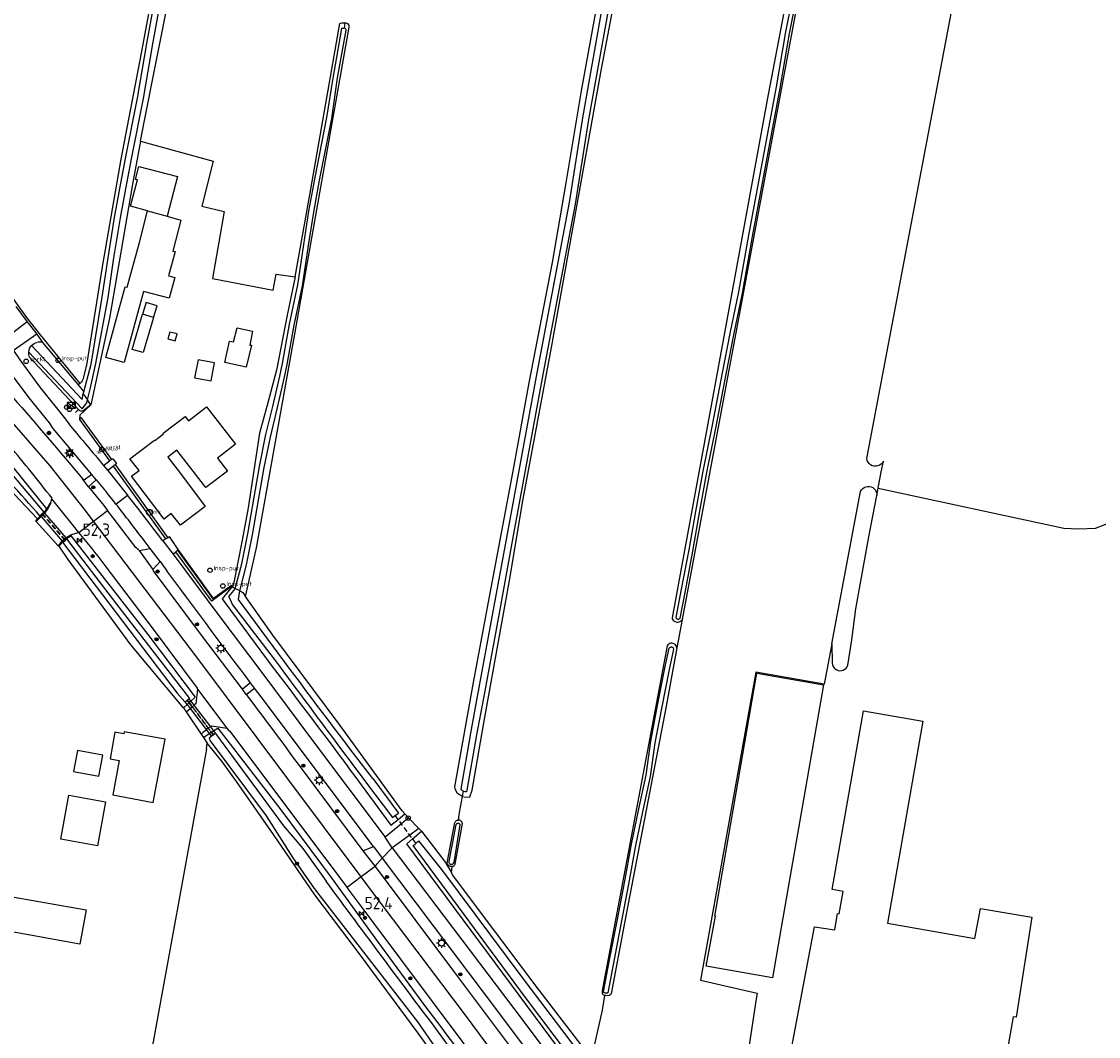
# Model space of a CAD drawing. Header units: metres. Extents: x 155581 to 157790, y 453982 to 460043.
# Tile 62 of 79: x 156608 to 156825, y 457763 to 457967. Entities that reach past the tile are written whole.
import ezdxf

# ---------------------------------------------------------------- set-up
doc = ezdxf.new("R2010")
doc.units = ezdxf.units.M
doc.header["$LTSCALE"] = 4
doc.linetypes.add('STIPPELFIJN', pattern=[0.375, 0.25, -0.125])
doc.layers.get('0').update_dxf_attribs({"linetype": 'CONTINUOUS'})
for name, color, linetype in [('G_BTD', 3, 'CONTINUOUS'), ('G_KWDUPM1', 11, 'ByLayer'), ('G_OBWUP', 10, 'ByLayer'), ('G_OTD', 32, 'CONTINUOUS'), ('G_OVKP1', 2, 'ByLayer'), ('G_OWG', 6, 'CONTINUOUS'), ('G_OWT', 6, 'CONTINUOUS'), ('G_PND', 1, 'CONTINUOUS'), ('G_WGD', 7, 'CONTINUOUS'), ('G_WTD', 5, 'CONTINUOUS'), ('LKWDUP', 5, 'CONTINUOUS'), ('PPALHM', 10, 'CONTINUOUS'), ('PVGO', 102, 'CONTINUOUS')]:
    doc.layers.add(name, color=color, linetype=linetype)
for name, color, linetype, true_color in [('PBRD', 7, 'CONTINUOUS', 0xbd2877), ('PKST', 7, 'CONTINUOUS', 0xbd2877), ('PPAL', 7, 'CONTINUOUS', 0xbd2877), ('PPUT', 7, 'CONTINUOUS', 0xbd2877)]:
    doc.layers.add(name, color=color, linetype=linetype, true_color=true_color)
doc.styles.add('ISO', font='ISO')
doc.styles.get("Standard").update_dxf_attribs({"font": 'ISO'})

# ---------------------------------------------------------------- blocks, each defined once
blk = doc.blocks.new('lichtmast')
at = {"color": 0}
for p, q in [((-0.6, 0), (-1, 0)), ((-0.71, 0.71), (-0.42, 0.42)), ((0, 0.6), (0, 1)), ((0.42, 0.42), (0.71, 0.71)), ((0.6, 0), (1, 0)), ((-0.42, -0.42), (-0.71, -0.71)), ((0, -0.6), (0, -1)), ((0.42, -0.42), (0.71, -0.71))]:
    blk.add_line(p, q, dxfattribs=at)
blk.add_circle((0, 0), 0.6, dxfattribs=at)
blk = doc.blocks.new('boom')
at = {"color": 0}
for radius in [0.315, 0.225, 0.135]:
    blk.add_circle((0, 0), radius, dxfattribs=at)
blk = doc.blocks.new('verkeersteller')
at = {"color": 0}
blk.add_circle((0, 0), 0.45, dxfattribs=at)
blk = doc.blocks.new('klok')
at = {"color": 0}
blk.add_circle((0, 0), 0.45, dxfattribs=at)
at = {"style": 'ISO'}
blk.add_attdef('KLOK', (0.7, 0), '', height=0.9, dxfattribs=at)
blk = doc.blocks.new('kolk')
at = {"color": 0}
blk.add_circle((0, 0), 0.6, dxfattribs=at)
at = {"color": 0, "linetype": 'Continuous', "style": 'ISO'}
blk.add_attdef('KOLK', (-0.04, -0.26), '', height=0.8, dxfattribs=at)
blk = doc.blocks.new('waterleidingput')
at = {"linetype": 'ByBlock', "lineweight": -2}
h = blk.add_hatch(color=0, dxfattribs=at)
h.dxf.hatch_style = 1
edge = h.paths.add_edge_path()
edge.add_spline(control_points=[(0.44, 0), (0.44, 0.04), (0.43, 0.09), (0.36, 0.2), (0.28, 0.26), (0.09, 0.32), (-0.02, 0.33), (-0.22, 0.29), (-0.31, 0.24), (-0.42, 0.12), (-0.44, 0.06), (-0.44, -0.06), (-0.42, -0.12), (-0.33, -0.22), (-0.28, -0.26), (-0.1, -0.33), (0.04, -0.33), (0.27, -0.27), (0.37, -0.2), (0.43, -0.08), (0.44, -0.04), (0.44, 0)], knot_values=[0, 0, 0, 0, 0.380029, 0.380029, 1.118666, 1.118666, 1.857303, 1.857303, 2.59594, 2.59594, 3.13294, 3.13294, 3.66994, 3.66994, 4.20694, 4.20694, 5.079565, 5.079565, 5.952189, 5.952189, 6.283185, 6.283185, 6.283185, 6.283185], degree=3, periodic=0)
edge = h.paths.add_edge_path(flags=16)
edge.add_ellipse((0, 0), major_axis=(0.392, 0), ratio=0.689655, start_angle=0, end_angle=360)
h = blk.add_hatch(color=0, dxfattribs=at)
h.dxf.hatch_style = 1
h.paths.add_polyline_path([(-0.05, -0.09, -0.141608), (-0.09, -0.05), (-0.1, -0.09), (-0.17, 0.17), (-0.22, 0.17), (-0.13, -0.17), (-0.08, -0.17)])
at = {"linetype": 'ByBlock', "lineweight": -2, "true_color": 0x104b6e}
h = blk.add_hatch(color=156, dxfattribs=at)
h.dxf.hatch_style = 1
h.paths.add_polyline_path([(0.1, 0, 1), (-0.1, 0, 1)])
at = {"linetype": 'ByBlock', "lineweight": -2}
h = blk.add_hatch(color=0, dxfattribs=at)
h.dxf.hatch_style = 1
h.paths.add_polyline_path([(0.02, 0.17), (-0.03, 0.17), (-0.05, 0.09, -0.269854), (0.05, 0.09)])
h = blk.add_hatch(color=0, dxfattribs=at)
h.dxf.hatch_style = 1
h.paths.add_polyline_path([(0.23, 0.17), (0.17, 0.17), (0.1, -0.09), (0.09, -0.05, -0.141608), (0.05, -0.09), (0.07, -0.17), (0.12, -0.17)])
at = {"color": 0, "linetype": 'ByBlock', "lineweight": -2}
blk.add_attdef('WATERLEIDINGPUT', (0.5, 0.35), '', height=0.5, dxfattribs=at)
blk = doc.blocks.new('verklikker')
at = {"color": 0}
blk.add_circle((0, 0), 0.45, dxfattribs=at)
at = {"color": 0, "style": 'ISO'}
blk.add_attdef('VERKLIKKER', (0.7, 0), '', height=0.9, dxfattribs=at)
blk = doc.blocks.new('kilometerpaal')
at = {"color": 0}
for p, q in [((-0.44, 0.44), (0.44, -0.44)), ((-0.44, -0.44), (-0.44, 0.44)), ((0.44, 0.44), (-0.44, -0.44)), ((0.44, -0.44), (0.44, 0.44))]:
    blk.add_line(p, q, dxfattribs=at)
at = {"color": 0, "style": 'ISO'}
blk.add_attdef('KILOMETERPAAL', (0.59, 0.87), '', height=2.5, dxfattribs=at)
blk = doc.blocks.new('verkeersbord')
at = {"color": 0}
for p, q in [((0.5, 0.32), (-0.5, 0.32)), ((-0.5, 0.32), (0, -0.6)), ((0, -0.6), (0.5, 0.32))]:
    blk.add_line(p, q, dxfattribs=at)
blk = doc.blocks.new('schk.dwg')
for p, q in [((0.86, 0.56), (-0.86, 0.56)), ((-0.86, 0.56), (-0.86, -0.56)), ((0.86, -0.56), (0.86, 0.56)), ((-0.86, -0.56), (0.86, -0.56))]:
    blk.add_line(p, q)
at = {"linetype": 'Continuous'}
for p, q in [((-0.86, 0.56), (0.86, -0.56)), ((-0.86, -0.56), (0.86, 0.56))]:
    blk.add_line(p, q, dxfattribs=at)

msp = doc.modelspace()

# ---------------------------------------------------------------- linework, layer by layer
at = {"layer": 'G_BTD', "linetype": 'Continuous', "transparency": 33554687}
for points in [[(156580.187, 458243.66), (156557.652, 458121.759), (156535.615, 458001.973), (156534.606, 457997.168), (156533.526, 457994.764), (156535.373, 457992.667), (156563.682, 457964.632), (156575.308, 457952.274), (156582.713, 457943.139), (156590.786, 457932.583), (156603.055, 457915.414), (156608.709, 457907.528), (156611.454, 457904.083), (156619.498, 457894.274)], [(156780.347, 457873.187), (156780.973, 457876.426), (156781.379, 457878.6), (156781.189, 457878.272), (156780.933, 457877.994), (156780.623, 457877.778), (156780.272, 457877.634), (156779.9, 457877.57), (156779.522, 457877.588), (156779.157, 457877.688), (156778.822, 457877.865), (156778.534, 457878.11), (156778.306, 457878.412), (156778.148, 457878.756), (156778.07, 457879.126), (156800.968, 458000)], [(156770.999, 457841.796), (156776.81, 457872.478), (156776.986, 457872.801), (156777.227, 457873.078), (156777.522, 457873.296), (156777.858, 457873.446), (156778.218, 457873.519), (156778.585, 457873.514), (156778.942, 457873.429), (156779.273, 457873.268), (156779.561, 457873.041), (156779.793, 457872.756), (156779.958, 457872.428), (156780.049, 457872.072), (156780.06, 457871.705)], [(156740.853, 457846.715), (156739.781, 457840.974)], [(156695.801, 457806.292), (156695.939, 457807.289), (156696.003, 457807.824), (156696.605, 457811.069)], [(156694.335, 457795.714), (156694.506, 457796.95)], [(156722.607, 457758.157), (156724.759, 457768.014), (156725.287, 457770.96)]]:
    msp.add_lwpolyline(points, dxfattribs=at)
at = {"layer": 'G_KWDUPM1', "transparency": 33554687}
for points in [[(156611.554, 457867.581), (156611.474, 457867.674), (156611.852, 457868.001), (156612.23, 457868.328)], [(156612.373, 457868.162), (156612.245, 457868.311)], [(156612.373, 457868.162), (156616.687, 457863.168)], [(156611.673, 457867.444), (156611.554, 457867.581)], [(156611.673, 457867.444), (156615.927, 457862.519)], [(156616.062, 457862.362), (156615.927, 457862.519)], [(156616.062, 457862.362), (156616.12, 457862.295), (156616.498, 457862.622), (156616.876, 457862.949)], [(156616.832, 457863), (156616.687, 457863.168)], [(156641.096, 457829.602), (156640.709, 457830.113), (156641.111, 457830.417)], [(156641.096, 457829.602), (156641.71, 457828.792)], [(156641.521, 457830.697), (156641.507, 457830.717), (156641.111, 457830.417)], [(156641.844, 457830.271), (156641.521, 457830.697)], [(156641.71, 457828.792), (156644.951, 457824.511)], [(156641.844, 457830.271), (156642.473, 457829.441)], [(156642.473, 457829.441), (156645.776, 457825.079)], [(156644.951, 457824.511), (156645.563, 457823.703)], [(156645.776, 457825.079), (156646.404, 457824.248)], [(156646.404, 457824.248), (156646.757, 457823.783), (156646.358, 457823.481)], [(156645.563, 457823.703), (156645.959, 457823.179), (156646.358, 457823.481)]]:
    msp.add_lwpolyline(points, dxfattribs=at)
at = {"layer": 'G_OBWUP', "transparency": 33554687}
for points in [[(156634.288, 457907.584), (156635.075, 457909.929), (156632.839, 457910.565), (156632.109, 457908.218)], [(156637.224, 457903.271), (156638.704, 457902.881), (156639.06, 457904.232), (156637.58, 457904.622), (156637.224, 457903.271)]]:
    msp.add_lwpolyline(points, dxfattribs=at)
at = {"layer": 'G_OTD', "linetype": 'Continuous', "transparency": 33554687}
for points in [[(156631.733, 457943.105), (156646.322, 457939.019), (156644.042, 457929.953), (156648.553, 457928.921), (156646.202, 457915.4), (156658.466, 457913.028), (156659.068, 457916.309), (156662.851, 457915.741)], [(156633.097, 457929.06), (156629.72, 457930.011), (156631.072, 457935.275), (156630.668, 457935.379), (156631.336, 457937.981), (156639.139, 457935.977), (156637.075, 457927.94)], [(156652.969, 457897.563), (156648.662, 457898.465), (156649.657, 457902.8), (156650.444, 457902.65), (156651.211, 457905.501), (156654.276, 457904.814), (156653.762, 457902.011), (156654.096, 457901.946), (156652.969, 457897.563)], [(156780.06, 457871.705), (156780.347, 457873.187)], [(156780.347, 457873.187), (156817.73, 457865.092), (156820.72, 457864.945), (156824.132, 457865.1), (156826.516, 457866.039)], [(156770.999, 457841.796), (156771.072, 457837.911), (156771.129, 457837.573), (156771.255, 457837.255), (156771.445, 457836.971), (156771.692, 457836.733), (156771.983, 457836.553), (156772.305, 457836.438), (156772.645, 457836.394), (156772.986, 457836.423), (156773.313, 457836.523), (156773.612, 457836.69), (156773.869, 457836.916), (156774.072, 457837.192), (156774.212, 457837.504), (156775.029, 457842.627), (156775.817, 457848.866), (156778.45, 457863.382), (156780.06, 457871.705)], [(156610.973, 457867), (156610.54, 457866.568), (156610.684, 457866.429)], [(156615.315, 457861.464), (156615.102, 457861.557)], [(156650.131, 457853.414), (156650.012, 457853.575), (156646.433, 457850.921), (156639.306, 457860.796)], [(156770.999, 457841.796), (156769.464, 457833.696), (156755.705, 457836.077), (156744.513, 457774.026), (156755.961, 457771.384), (156755.785, 457770.243), (156753.045, 457752.508), (156746.976, 457753.637), (156744.334, 457734.382), (156743.081, 457730.105)], [(156759.018, 457774.497), (156745.681, 457776.837), (156747.568, 457786.926), (156747.404, 457786.955), (156755.907, 457835.893), (156769.347, 457833.564), (156760.788, 457784.621), (156759.018, 457774.497)], [(156799.806, 457782.414), (156800.929, 457788.498), (156811.299, 457786.729), (156808.111, 457766.552), (156807.515, 457766.646), (156803.404, 457743.026), (156790.153, 457745.332), (156789.853, 457743.608), (156789.262, 457743.71), (156765.267, 457747.886), (156765.498, 457750), (156765.635, 457751.247), (156761.36, 457752.052), (156767.525, 457784.776), (156771.609, 457784.152), (156772.112, 457787.443), (156772.49, 457787.375), (156773.287, 457791.904), (156771.045, 457792.299), (156777.38, 457828.296), (156789.366, 457826.187), (156782.208, 457785.512), (156799.806, 457782.414)], [(156644.972, 457820.605), (156633.004, 457754.638), (156631.154, 457743.238), (156625.275, 457718.924), (156589.592, 457729.471), (156593.283, 457758.475), (156581.769, 457761.375), (156566.261, 457767.923), (156563.383, 457769.102), (156563.513, 457769.797)], [(156644.972, 457820.605), (156645.157, 457821.773)], [(156615.68, 457802.437), (156617.278, 457811.294), (156624.661, 457809.974), (156623.061, 457801.105), (156615.68, 457802.437)], [(156620.729, 457788.201), (156619.497, 457781.31), (156602.762, 457784.302), (156603.994, 457791.192), (156620.729, 457788.201)]]:
    msp.add_lwpolyline(points, dxfattribs=at)
at = {"layer": 'G_OVKP1', "transparency": 33554687}
for points in [[(156642.6, 457895.419), (156645.956, 457894.784), (156646.645, 457898.42), (156643.289, 457899.056), (156642.6, 457895.419)], [(156618.212, 457816.099), (156623.328, 457815.15), (156624.107, 457819.351), (156618.991, 457820.3), (156618.212, 457816.099)]]:
    msp.add_lwpolyline(points, dxfattribs=at)
at = {"layer": 'G_OWG', "linetype": 'Continuous', "transparency": 33554687}
for points in [[(156606.57, 457909.785), (156608.852, 457906.693)], [(156610.793, 457904.22), (156611.987, 457902.519)], [(156621.699, 457889.982), (156619.447, 457887.862), (156619.408, 457887.034)], [(156625.908, 457878.957), (156619.825, 457887.312), (156619.408, 457887.034)], [(156619.408, 457887.034), (156625.483, 457878.663)], [(156624.25, 457877.735), (156625.483, 457878.663)], [(156625.908, 457878.957), (156625.483, 457878.663)], [(156625.908, 457878.957), (156626.079, 457879.062), (156626.145, 457879.102), (156626.898, 457878.107), (156626.673, 457877.913)], [(156626.263, 457877.62), (156625.126, 457876.707)], [(156626.673, 457877.913), (156626.263, 457877.62)], [(156636.798, 457862.953), (156626.263, 457877.62)], [(156637.29, 457863.135), (156626.673, 457877.913)], [(156621.866, 457875.933), (156620.359, 457874.79), (156619.985, 457875.072)], [(156622.785, 457874.835), (156621.255, 457873.464)], [(156612.373, 457868.162), (156612.529, 457868.322), (156613.048, 457868.956), (156613.574, 457870.026)], [(156613.574, 457870.026), (156613.407, 457870.105), (156612.824, 457868.979)], [(156613.574, 457870.026), (156613.861, 457871.013)], [(156611.673, 457867.444), (156612.023, 457867.803), (156612.373, 457868.162)], [(156611.673, 457867.444), (156610.684, 457866.429)], [(156610.684, 457866.429), (156615.102, 457861.557)], [(156617.587, 457863.694), (156616.687, 457863.168)], [(156619.287, 457864.214), (156617.587, 457863.694)], [(156617.587, 457863.694), (156617.723, 457863.504)], [(156639.306, 457860.796), (156637.553, 457863.4), (156637.29, 457863.135)], [(156615.927, 457862.519), (156615.778, 457862.392), (156615.102, 457861.557)], [(156616.687, 457863.168), (156616.307, 457862.843), (156615.927, 457862.519)], [(156636.798, 457862.953), (156636.212, 457862.538)], [(156637.29, 457863.135), (156636.798, 457862.953)], [(156631.414, 457860.622), (156633.664, 457860.989)], [(156638.297, 457859.858), (156638.817, 457860.339)], [(156639.144, 457860.679), (156638.817, 457860.339)], [(156646.389, 457850.64), (156646.073, 457850.381), (156638.817, 457860.339)], [(156639.306, 457860.796), (156639.144, 457860.679)], [(156639.144, 457860.679), (156646.389, 457850.64)], [(156634.158, 457856.81), (156635.644, 457858.408)], [(156650.131, 457853.414), (156646.389, 457850.64)], [(156650.131, 457853.414), (156650.187, 457853.377)], [(156653.878, 457833.918), (156652.221, 457832.637)], [(156643.201, 457832.696), (156642.825, 457829.74), (156642.473, 457829.441)], [(156652.971, 457831.603), (156654.678, 457832.857)], [(156640.333, 457828.92), (156640.889, 457828.093)], [(156640.889, 457828.093), (156641.71, 457828.792)], [(156641.71, 457828.792), (156642.091, 457829.116), (156642.473, 457829.441)], [(156640.889, 457828.093), (156643.919, 457823.584)], [(156644.905, 457824.48), (156644.951, 457824.511)], [(156645.776, 457825.079), (156645.363, 457824.795), (156644.951, 457824.511)], [(156645.776, 457825.079), (156646.06, 457825.274), (156649.101, 457824.838)], [(156643.919, 457823.584), (156644.362, 457822.925)], [(156685.72, 457806.767), (156684.975, 457807.55)], [(156685.72, 457806.767), (156684.259, 457805.548), (156681.016, 457802.84)], [(156687.772, 457804.609), (156685.72, 457806.767)], [(156687.772, 457804.609), (156685.957, 457803.28), (156682.428, 457800.697)], [(156688.295, 457804.059), (156687.772, 457804.609)], [(156676.51, 457800.104), (156678.679, 457800.961)], [(156678.966, 457796.929), (156679.413, 457797.49), (156680.413, 457798.649)]]:
    msp.add_lwpolyline(points, dxfattribs=at)
msp.add_lwpolyline([(156643.919, 457823.584, -0.0201959), (156644.905, 457824.48)], format="xyb", dxfattribs=at)
at = {"layer": 'G_OWT', "linetype": 'Continuous', "transparency": 33554687}
for points in [[(156788.568, 458107.443), (156788.723, 458107.424), (156788.889, 458107.387), (156789.051, 458107.334), (156789.207, 458107.267), (156789.357, 458107.185), (156789.478, 458107.104), (156769.477, 458000), (156751.781, 457905.233), (156740.853, 457846.715)], [(156660.68, 458106.268), (156659.852, 458105.734), (156659.25, 458104.856), (156658.664, 458101.363), (156654.852, 458081.125), (156652.724, 458070.655), (156650.842, 458060.645), (156648.329, 458048.467), (156646.175, 458037.584), (156643.853, 458024.653), (156642.166, 458014.813), (156638.994, 457999.144), (156637.048, 457988.361), (156634.35, 457974.225), (156631.858, 457960.783), (156627.772, 457939.43), (156624.074, 457918.189), (156620.853, 457897.921), (156620.089, 457895.091), (156619.961, 457894.798), (156619.827, 457894.585), (156619.704, 457894.431), (156619.624, 457894.348), (156619.498, 457894.274)], [(156740.853, 457846.715), (156740.732, 457846.525), (156740.574, 457846.366), (156740.385, 457846.243), (156740.175, 457846.164), (156739.952, 457846.131), (156739.728, 457846.146), (156739.512, 457846.208), (156739.314, 457846.315), (156739.143, 457846.461), (156739.007, 457846.64), (156738.912, 457846.844), (156738.863, 457847.064), (156740.795, 457857.33), (156749.893, 457907.035), (156758.017, 457951.422), (156767.277, 458000)], [(156632.448, 457946.906), (156637.607, 457972.967)], [(156696.605, 457811.069), (156696.422, 457811.123), (156695.567, 457811.662), (156695.177, 457812.358), (156695.058, 457812.977), (156698.808, 457833.985), (156702.182, 457852.01), (156706.693, 457876.236), (156710.028, 457894.376), (156714.695, 457918.603), (156717.457, 457934.688), (156720.558, 457953.215), (156723.93, 457971.781)], [(156696.605, 457811.069), (156697.197, 457810.894), (156698.088, 457810.975), (156698.508, 457812.332), (156701.046, 457826.635), (156706.084, 457854.582), (156708.758, 457870.58), (156714.517, 457901.509), (156720.97, 457937.462), (156724.589, 457957.621), (156726.903, 457969.676)], [(156652.874, 457851.346), (156652.902, 457851.574), (156653.067, 457852.236), (156655.089, 457861.171), (156662.837, 457904.604), (156673.735, 457966.068), (156673.74, 457966.422), (156673.611, 457966.604), (156673.357, 457966.792), (156673.082, 457966.872), (156672.864, 457966.892)], [(156662.851, 457915.741), (156665.793, 457932.28), (156671.87, 457966.755), (156672.012, 457966.862), (156672.254, 457966.917), (156672.7, 457966.908), (156672.864, 457966.892)], [(156672.864, 457966.892), (156672.725, 457965.833)], [(156612.824, 457868.979), (156600.996, 457883.605), (156581.192, 457905.858), (156565.127, 457922.526), (156548.339, 457941.03), (156535.086, 457954.573)], [(156631.733, 457943.105), (156632.448, 457946.906)], [(156631.733, 457943.105), (156630.097, 457934.401), (156625.447, 457907.39), (156621.699, 457889.982)], [(156662.851, 457915.741), (156661.222, 457908.038), (156659.092, 457896.915), (156657.181, 457889.626), (156655.69, 457884.237), (156653.404, 457869.181), (156652.197, 457862.714), (156650.46, 457853.826), (156650.187, 457853.377)], [(156611.987, 457902.519), (156619.085, 457894.03)], [(156609.351, 457899.559), (156619.33, 457888.852)], [(156619.085, 457894.03), (156619.498, 457894.274)], [(156619.085, 457894.03), (156620.288, 457892.59)], [(156621.699, 457889.982), (156620.092, 457888.708)], [(156621.699, 457889.982), (156620.992, 457890.986)], [(156610.973, 457867), (156593.493, 457885.392), (156593.487, 457885.399)], [(156612.824, 457868.979), (156612.245, 457868.311)], [(156611.515, 457867.541), (156610.973, 457867)], [(156617.723, 457863.504), (156616.832, 457863)], [(156617.723, 457863.504), (156633.174, 457843.71), (156642.732, 457831.063), (156641.844, 457830.271)], [(156615.315, 457861.464), (156615.976, 457862.29)], [(156640.333, 457828.92), (156629.77, 457841.619), (156617.133, 457858.784), (156615.315, 457861.464)], [(156650.187, 457853.377), (156648.158, 457850.862), (156648.717, 457850.106), (156658.232, 457837.235)], [(156650.187, 457853.377), (156650.79, 457852.973)], [(156651.698, 457852.47), (156652.331, 457852.12), (156652.874, 457851.346)], [(156684.975, 457807.55), (156684.399, 457808.156), (156671.906, 457825.345), (156658.346, 457843.549), (156652.874, 457851.346)], [(156739.781, 457840.974), (156739.727, 457841.209), (156739.621, 457841.427), (156739.469, 457841.615), (156739.279, 457841.764), (156739.061, 457841.867), (156738.824, 457841.919), (156738.583, 457841.916), (156738.348, 457841.859), (156738.132, 457841.751), (156737.945, 457841.597), (156737.798, 457841.405), (156728.144, 457790.1), (156724.788, 457772.267), (156724.751, 457771.802), (156724.753, 457771.434), (156724.889, 457771.125), (156725.122, 457770.99), (156725.287, 457770.96)], [(156739.781, 457840.974), (156737.593, 457829.257), (156729.319, 457785.916), (156726.521, 457771.264), (156726.368, 457771.109), (156726.301, 457771.053), (156726.219, 457770.982), (156726.11, 457770.936), (156725.824, 457770.898), (156725.433, 457770.933), (156725.287, 457770.96)], [(156641.096, 457829.602), (156640.333, 457828.92)], [(156641.844, 457830.271), (156641.47, 457829.936), (156641.096, 457829.602)], [(156645.563, 457823.703), (156646.404, 457824.248)], [(156646.404, 457824.248), (156647.287, 457824.82), (156659.946, 457808.338), (156670.107, 457794.738), (156679.425, 457781.849), (156688.958, 457768.943)], [(156644.362, 457822.925), (156645.563, 457823.703)], [(156644.362, 457822.925), (156645.157, 457821.773)], [(156729.894, 457706.906), (156711.71, 457730.235), (156697.146, 457750.209), (156687.637, 457763.375), (156681.36, 457771.915), (156675.999, 457779.049), (156666.828, 457791.251), (156658.523, 457803.365), (156651.045, 457814.052), (156648.063, 457818.183), (156645.157, 457821.773)], [(156676.197, 457813.379), (156682.156, 457805.256), (156683.599, 457806.43), (156684.975, 457807.55)], [(156696.605, 457811.069), (156696.796, 457812.111)], [(156694.506, 457796.95), (156694.351, 457796.931), (156694.162, 457796.95), (156693.982, 457797.009), (156693.819, 457797.106), (156693.681, 457797.236), (156693.575, 457797.393), (156693.504, 457797.569), (156693.547, 457798.009), (156695.035, 457805.797), (156695.116, 457805.952), (156695.229, 457806.085), (156695.369, 457806.189), (156695.529, 457806.26), (156695.7, 457806.294), (156695.801, 457806.292)], [(156694.506, 457796.95), (156694.539, 457796.953), (156694.718, 457797.016), (156694.879, 457797.116), (156695.015, 457797.249), (156695.118, 457797.408), (156696.549, 457805.588), (156696.513, 457805.759), (156696.44, 457805.917), (156696.334, 457806.056), (156696.199, 457806.168), (156696.044, 457806.247), (156695.875, 457806.29), (156695.801, 457806.292)], [(156742.847, 457730.376), (156741.463, 457729.283), (156740.351, 457728.405), (156725.808, 457747.022), (156685.36, 457801.521), (156686.531, 457802.514), (156688.295, 457804.059)], [(156688.295, 457804.059), (156693.172, 457797.715), (156693.384, 457797.351), (156694.335, 457795.714)], [(156722.607, 457758.157), (156722.442, 457758.38), (156721.154, 457760.122), (156712.017, 457772.044), (156694.595, 457795.266), (156694.335, 457795.714)]]:
    msp.add_lwpolyline(points, dxfattribs=at)
for points in [[(156609.771, 457901.906, -0.145212), (156610.811, 457902.531)], [(156611.987, 457902.519, 0.1360576), (156610.811, 457902.531)], [(156609.351, 457899.559, -0.1211275), (156609.188, 457900.59)], [(156620.092, 457888.708, -0.2387509), (156619.33, 457888.852)], [(156658.232, 457837.235, -0.0039915), (156676.197, 457813.379)], [(156688.958, 457768.943, -0.0014824), (156716.364, 457732.326)]]:
    msp.add_lwpolyline(points, format="xyb", dxfattribs=at)
at = {"layer": 'G_PND', "linetype": 'Continuous', "transparency": 33554687}
for points in [[(156637.075, 457927.94), (156637.269, 457927.885), (156639.803, 457927.171), (156638.186, 457920.945), (156638.683, 457920.817), (156637.376, 457915.962), (156638.635, 457915.631), (156637.446, 457911.454), (156632.333, 457912.787), (156628.429, 457898.508), (156624.732, 457899.518), (156628.625, 457913.754), (156629.028, 457913.649), (156631.508, 457922.655), (156633.097, 457929.06)], [(156633.097, 457929.06), (156637.075, 457927.94)], [(156634.288, 457907.584), (156632.222, 457900.48), (156630.042, 457901.114), (156632.109, 457908.218)], [(156634.288, 457907.584), (156632.109, 457908.218)], [(156639.739, 457865.73), (156637.887, 457868.029), (156636.446, 457866.903), (156629.893, 457875.553), (156631.4, 457876.709), (156629.574, 457879.089), (156634.494, 457882.863), (156634.573, 457882.76), (156636.358, 457884.13), (156636.279, 457884.233), (156640.682, 457887.611), (156641.352, 457886.738), (156645.018, 457889.55), (156650.841, 457882.04), (156647.184, 457879.217), (156649.2, 457876.605), (156644.887, 457873.275), (156641.351, 457877.809), (156639.006, 457880.816), (156637.188, 457879.389), (156639.537, 457876.395), (156644.72, 457869.445), (156639.739, 457865.73)], [(156628.343, 457823.66), (156626.534, 457823.986), (156625.568, 457818.632), (156627.379, 457818.306), (156626.129, 457811.378), (156634.272, 457809.832), (156636.657, 457822.574), (156628.411, 457824.044), (156628.343, 457823.66)]]:
    msp.add_lwpolyline(points, dxfattribs=at)
at = {"layer": 'G_WGD', "linetype": 'Continuous', "transparency": 33554687}
for points in [[(156622.241, 457866.492), (156620.321, 457869.018), (156613.486, 457877.673), (156603.058, 457889.528), (156570.358, 457924.589), (156552.078, 457944.49)], [(156608.852, 457906.693), (156604.443, 457903.272)], [(156608.852, 457906.693), (156610.793, 457904.22)], [(156610.793, 457904.22), (156606.088, 457900.918)], [(156606.088, 457900.918), (156607.356, 457898.991), (156611.39, 457893.547), (156616.598, 457887.053), (156617.623, 457885.644)], [(156621.866, 457875.933), (156620.799, 457877.228), (156614.089, 457885.203), (156613.375, 457886.354), (156609.28, 457891.362), (156605.709, 457896.145), (156605.519, 457896.407)], [(156624.25, 457877.735), (156625.126, 457876.707)], [(156625.126, 457876.707), (156629.062, 457871.751)], [(156621.255, 457873.464), (156619.985, 457875.072)], [(156622.785, 457874.835), (156621.866, 457875.933)], [(156622.785, 457874.835), (156624.465, 457872.819)], [(156621.255, 457873.464), (156624.3, 457869.673), (156625.058, 457868.664)], [(156613.861, 457871.013), (156613.896, 457871.124)], [(156619.287, 457864.214), (156613.861, 457871.013)], [(156626.746, 457869.965), (156629.062, 457871.751)], [(156636.212, 457862.538), (156631.152, 457869.12), (156629.062, 457871.751)], [(156622.241, 457866.492), (156625.058, 457868.664)], [(156631.414, 457860.622), (156631.2, 457860.835), (156630.766, 457861.223), (156626.183, 457867.167), (156625.058, 457868.664)], [(156619.287, 457864.214), (156622.241, 457866.492)], [(156676.156, 457794.824), (156661.169, 457814.837), (156643.067, 457839.097), (156622.241, 457866.492)], [(156633.664, 457860.989), (156632.424, 457862.603)], [(156636.212, 457862.538), (156638.297, 457859.858)], [(156631.414, 457860.622), (156634.158, 457856.81)], [(156635.644, 457858.408), (156633.664, 457860.989)], [(156638.297, 457859.858), (156647.489, 457847.501), (156656.363, 457835.742), (156665.94, 457822.891), (156681.016, 457802.84)], [(156643.201, 457832.696), (156643.176, 457832.872), (156634.515, 457844.5), (156624.379, 457857.841)], [(156652.221, 457832.637), (156643.96, 457843.579), (156634.311, 457856.482), (156634.158, 457856.81)], [(156635.644, 457858.408), (156637.023, 457856.535)], [(156653.878, 457833.918), (156652.967, 457835.137)], [(156654.678, 457832.857), (156653.878, 457833.918)], [(156643.201, 457832.696), (156649.101, 457824.838)], [(156652.971, 457831.603), (156652.221, 457832.637)], [(156678.679, 457800.961), (156656.022, 457831.123), (156654.678, 457832.857)], [(156649.101, 457824.838), (156649.367, 457824.472), (156649.721, 457824.173), (156664.766, 457804.115), (156673.318, 457792.698)], [(156663.669, 457817.263), (156676.51, 457800.104)], [(156682.428, 457800.697), (156681.016, 457802.84)], [(156678.679, 457800.961), (156680.413, 457798.649)], [(156682.428, 457800.697), (156680.413, 457798.649)], [(156682.428, 457800.697), (156706.915, 457768.312), (156727.604, 457740.789), (156738.61, 457726.119)], [(156676.51, 457800.104), (156678.966, 457796.929)], [(156680.413, 457798.649), (156704.446, 457766.724), (156725.197, 457738.976), (156736.313, 457724.04), (156741.729, 457717.044)], [(156678.966, 457796.929), (156676.156, 457794.824)], [(156678.966, 457796.929), (156694.97, 457775.592), (156714.304, 457749.79), (156734.227, 457723.171), (156736.279, 457720.465)], [(156676.156, 457794.824), (156673.318, 457792.698)], [(156737.149, 457713.505), (156735.141, 457716.103), (156726.114, 457728.137), (156711.411, 457747.78), (156697.176, 457766.954), (156677.704, 457792.756), (156676.156, 457794.824)], [(156734.374, 457711.361), (156731.608, 457715.025), (156714.009, 457738.404), (156696.707, 457761.451), (156677.946, 457786.519), (156673.318, 457792.698)]]:
    msp.add_lwpolyline(points, dxfattribs=at)
for points in [[(156605.982, 457891.425, -0.0084855), (156619.985, 457875.072)], [(156617.623, 457885.644, -0.0027795), (156624.25, 457877.735)], [(156613.896, 457871.124, 0.009375), (156605.343, 457881.668)], [(156626.746, 457869.965, 0.002522), (156624.465, 457872.819)], [(156632.424, 457862.603, 0.0059809), (156626.746, 457869.965)], [(156624.379, 457857.841, 0.0157754), (156619.287, 457864.214)], [(156652.967, 457835.137, -0.0019338), (156637.023, 457856.535)], [(156652.971, 457831.603, -0.0047844), (156663.669, 457817.263)]]:
    msp.add_lwpolyline(points, format="xyb", dxfattribs=at)
at = {"layer": 'G_WTD', "linetype": 'Continuous', "transparency": 33554687}
for points in [[(156620.288, 457892.59), (156621.739, 457898.173), (156624.008, 457911.661), (156625.158, 457919.606), (156626.461, 457927.687), (156627.561, 457933.521), (156628.755, 457939.917), (156631.089, 457951.759), (156632.981, 457962.728), (156635.672, 457977.438), (156638.158, 457990.056), (156640.05, 458000), (156647.291, 458039.537), (156659.897, 458104.071), (156660.203, 458104.208), (156660.782, 458104.209)], [(156620.992, 457890.986), (156621.56, 457893.14), (156622.669, 457898.309), (156625.192, 457911.602), (156626.341, 457919.547), (156627.645, 457927.628), (156628.745, 457933.461), (156629.939, 457939.857), (156632.273, 457951.699), (156634.165, 457962.668), (156636.856, 457977.378), (156639.342, 457989.996), (156641.245, 458000), (156657.081, 458081.938), (156661.361, 458103.87), (156661.157, 458104.107), (156660.782, 458104.209)], [(156763.356, 457973.552), (156761.667, 457965.082), (156759.779, 457954.003), (156754.189, 457924.156), (156752.164, 457912.723), (156750.436, 457904.35), (156748.88, 457896.403), (156746.868, 457885.889), (156744.988, 457876.567), (156743.511, 457868.466), (156742.167, 457860.752), (156740.669, 457852.787), (156739.568, 457847.133), (156739.6, 457847.04), (156739.651, 457846.956), (156739.719, 457846.884), (156739.8, 457846.828), (156739.891, 457846.79), (156739.988, 457846.773), (156740.086, 457846.776), (156740.182, 457846.799), (156740.27, 457846.842), (156740.348, 457846.903), (156740.411, 457846.979), (156741.488, 457852.51), (156742.986, 457860.476), (156744.33, 457868.189), (156745.807, 457876.29), (156747.687, 457885.613), (156749.699, 457896.127), (156751.255, 457904.073), (156752.983, 457912.447), (156755.008, 457923.879), (156760.598, 457953.727), (156762.486, 457964.806), (156764.175, 457973.276)], [(156696.796, 457812.111), (156696.79, 457812.112), (156696.588, 457812.184), (156696.424, 457812.291), (156696.316, 457812.417), (156696.284, 457812.525), (156698.258, 457823.82), (156699.623, 457831.223), (156702.655, 457847.581), (156705.573, 457863.589), (156711.598, 457896.42), (156718.122, 457930.725), (156720.802, 457947.778), (156724.817, 457970.182)], [(156696.796, 457812.111), (156697.03, 457812.078), (156697.229, 457812.071), (156697.355, 457812.082), (156697.449, 457812.139), (156697.508, 457812.217), (156697.539, 457812.34), (156699.486, 457823.481), (156700.851, 457830.884), (156703.883, 457847.242), (156706.801, 457863.25), (156712.826, 457896.081), (156719.349, 457930.386), (156722.03, 457947.439), (156726.045, 457969.843)], [(156650.79, 457852.973), (156652.131, 457857.922), (156653.327, 457863.97), (156654.595, 457871.372), (156655.654, 457877.516), (156656.964, 457883.99), (156658.355, 457889.611), (156659.783, 457895.718), (156660.334, 457898.295), (156661.697, 457906.183), (156663.388, 457914.13), (156664.595, 457922.23), (156665.652, 457928.955), (156666.807, 457935.408), (156669.275, 457947.851), (156670.494, 457955.751), (156672.266, 457965.785), (156672.352, 457965.833), (156672.478, 457965.845), (156672.637, 457965.843), (156672.725, 457965.833)], [(156651.698, 457852.47), (156653.079, 457857.733), (156654.275, 457863.78), (156655.542, 457871.183), (156656.602, 457877.326), (156657.924, 457883.45), (156659.303, 457889.422), (156660.731, 457895.528), (156661.282, 457898.106), (156662.644, 457905.993), (156664.336, 457913.94), (156665.542, 457922.04), (156666.6, 457928.765), (156667.755, 457935.218), (156670.222, 457947.661), (156671.397, 457955.819), (156673.128, 457965.465), (156673.125, 457965.578), (156673.076, 457965.666), (156672.997, 457965.747), (156672.83, 457965.822), (156672.725, 457965.833)], [(156534.111, 457953.669), (156541.874, 457945.285), (156561.796, 457924.027), (156575.091, 457910.09), (156599.867, 457882.897), (156612.23, 457868.328)], [(156609.188, 457900.59), (156619.955, 457889.123), (156620.868, 457890.331), (156620.992, 457890.986)], [(156609.771, 457901.906), (156619.965, 457891.046), (156620.173, 457892.147)], [(156620.173, 457892.147), (156620.288, 457892.59)], [(156620.173, 457892.147), (156620.992, 457890.986)], [(156612.245, 457868.311), (156611.9, 457867.946), (156611.554, 457867.581)], [(156612.245, 457868.311), (156612.23, 457868.328)], [(156611.554, 457867.581), (156611.515, 457867.541)], [(156615.976, 457862.29), (156616.062, 457862.362)], [(156615.976, 457862.29), (156639.088, 457831.858), (156640.645, 457830.099), (156641.111, 457830.417)], [(156616.062, 457862.362), (156616.447, 457862.681), (156616.832, 457863)], [(156616.832, 457863), (156616.876, 457862.949)], [(156641.521, 457830.697), (156641.667, 457830.797), (156626.96, 457849.776), (156616.876, 457862.949)], [(156650.79, 457852.973), (156649.431, 457851.326), (156649.674, 457850.84), (156650.253, 457849.683), (156659.291, 457837.837)], [(156651.698, 457852.47), (156650.79, 457852.973)], [(156660.576, 457838.375), (156651.425, 457850.726), (156651.698, 457852.47)], [(156725.384, 457771.426), (156725.334, 457771.438), (156725.189, 457771.488), (156725.078, 457771.544), (156725.035, 457771.609), (156725.022, 457771.653), (156726.29, 457778.497), (156727.713, 457785.92), (156729.211, 457793.634), (156730.632, 457801.445), (156732.057, 457808.209), (156733.597, 457815.362), (156734.538, 457822.163), (156735.827, 457829.043), (156737.383, 457836.932), (156738.249, 457840.908), (156738.293, 457840.992), (156738.354, 457841.064), (156738.429, 457841.122), (156738.515, 457841.161), (156738.607, 457841.182), (156738.702, 457841.181), (156738.794, 457841.161), (156738.88, 457841.12), (156738.955, 457841.062), (156739.015, 457840.99), (156739.059, 457840.906), (156739.083, 457840.814), (156739.087, 457840.72), (156738.202, 457836.655), (156736.646, 457828.767), (156735.357, 457821.887), (156734.416, 457815.085), (156732.876, 457807.933), (156731.451, 457801.168), (156730.03, 457793.358), (156728.531, 457785.644), (156727.109, 457778.221), (156725.855, 457771.452), (156725.824, 457771.424), (156725.706, 457771.399), (156725.48, 457771.403), (156725.384, 457771.426)], [(156641.521, 457830.697), (156641.111, 457830.417)], [(156646.358, 457823.481), (156645.543, 457822.768), (156645.724, 457822.229), (156657.011, 457807.15), (156662.418, 457798.695), (156666.702, 457792.531), (156687.506, 457765.614), (156704.244, 457741.537), (156715.084, 457727.23), (156727.124, 457711.922), (156730.814, 457707.846), (156731.787, 457708.191), (156732.227, 457708.542), (156728.325, 457714.093), (156719.045, 457726.37), (156703.08, 457747.924), (156692.309, 457762.841)], [(156646.358, 457823.481), (156646.839, 457823.739), (156660.509, 457805.153), (156664.417, 457800.572), (156669.1, 457793.976)], [(156677.066, 457813.981), (156682.488, 457806.838)], [(156678.489, 457814.679), (156683.72, 457807.675)], [(156695.341, 457805.454), (156695.387, 457805.523), (156695.447, 457805.581), (156695.518, 457805.625), (156695.596, 457805.653), (156695.679, 457805.663), (156695.762, 457805.655), (156695.841, 457805.63), (156695.913, 457805.588), (156695.975, 457805.531), (156696.022, 457805.463), (156696.054, 457805.386), (156696.069, 457805.304), (156694.824, 457797.748), (156694.796, 457797.646), (156694.747, 457797.553), (156694.679, 457797.472), (156694.595, 457797.408), (156694.499, 457797.364), (156694.396, 457797.341), (156694.29, 457797.342), (156694.187, 457797.366), (156694.091, 457797.412), (156694.008, 457797.477), (156693.941, 457797.559), (156693.894, 457797.653), (156693.868, 457797.756), (156693.904, 457797.93), (156695.311, 457805.376), (156695.341, 457805.454)], [(156740.174, 457730.013), (156726.421, 457747.831), (156709.27, 457770.518), (156686.666, 457801.171)], [(156741.228, 457730.678), (156731.719, 457743.886), (156722.069, 457756.907), (156708.812, 457774.365), (156692.634, 457796.036), (156687.811, 457802.138)]]:
    msp.add_lwpolyline(points, dxfattribs=at)
for points in [[(156609.188, 457900.59, -0.1704793), (156609.771, 457901.906)], [(156611.515, 457867.541, 0.0022577), (156587.084, 457894.496)], [(156659.291, 457837.837, 0.0014656), (156677.066, 457813.981)], [(156678.489, 457814.679, -0.0033396), (156660.576, 457838.375)], [(156682.488, 457806.838, -0.0363101), (156683.72, 457807.675)], [(156686.666, 457801.171, 0.0445107), (156687.811, 457802.138)], [(156692.309, 457762.841, -0.0031261), (156669.1, 457793.976)]]:
    msp.add_lwpolyline(points, format="xyb", dxfattribs=at)
at = {"layer": 'LKWDUP', "linetype": 'STIPPELFIJN', "lineweight": -3, "transparency": 33554687}
for points in [[(156618.577, 457888.409), (156619.348, 457889.14)], [(156611.852, 457868.001), (156616.498, 457862.622)], [(156616.603, 457862.718), (156611.926, 457868.054)], [(156641.111, 457830.417), (156641.47, 457829.936), (156646.358, 457823.481)], [(156646.397, 457823.387), (156641.217, 457830.485)], [(156687.219, 457801.594), (156683.006, 457807.222)]]:
    msp.add_lwpolyline(points, dxfattribs=at)

# ---------------------------------------------------------------- block references
at = {"layer": 'PBRD', "transparency": 33554687}
for p in [(156608.663, 457898.723), (156623.934, 457880.958)]:
    msp.add_blockref('verklikker', p, dxfattribs=at).add_auto_attribs({'VERKLIKKER': 'verkl '})
msp.add_blockref('verkeersbord', (156617.424, 457880.219), dxfattribs=at)
at = {"layer": 'PKST', "transparency": 33554687}
msp.add_blockref('schk.dwg', (156617.753, 457889.843), dxfattribs=at)
at = {"layer": 'PPAL', "transparency": 33554687}
for name, p in [('verkeersteller', (156616.847, 457889.472)), ('verkeersteller', (156617.384, 457889.059)), ('lichtmast', (156617.424, 457880.219)), ('lichtmast', (156647.875, 457840.914)), ('lichtmast', (156667.707, 457814.324)), ('verkeersteller', (156685.635, 457806.698)), ('lichtmast', (156692.366, 457781.518))]:
    msp.add_blockref(name, p, dxfattribs=at)
at = {"layer": 'PPALHM', "transparency": 33554687}
for p, values in [((156619.457, 457862.673), {'KILOMETERPAAL': '52,3'}), ((156676.286, 457787.445), {'KILOMETERPAAL': '52,4'})]:
    msp.add_blockref('kilometerpaal', p, dxfattribs=at).add_auto_attribs(values)
at = {"layer": 'PPUT', "transparency": 33554687}
for name, p, values in [('klok', (156615.111, 457898.919), {'KLOK': 'Insp-put'}), ('waterleidingput', (156623.313, 457880.424), {'WATERLEIDINGPUT': 'WaterLput'}), ('kolk', (156633.5, 457868.289), {'KOLK': 'Kolk'}), ('klok', (156645.697, 457856.624), {'KLOK': 'Insp-put'}), ('klok', (156648.293, 457853.463), {'KLOK': 'Insp-put'})]:
    msp.add_blockref(name, p, dxfattribs=at).add_auto_attribs(values)
at = {"layer": 'PVGO', "transparency": 33554687}
for p in [(156613.226, 457884.242), (156613.251, 457884.31), (156622.192, 457873.329), (156622.056, 457859.458), (156635.168, 457856.374), (156643.101, 457845.75), (156634.938, 457842.712), (156664.52, 457817.253), (156671.318, 457808.096), (156663.237, 457797.504), (156681.353, 457794.82), (156676.921, 457786.597), (156686.073, 457774.415), (156696.146, 457775.194)]:
    msp.add_blockref('boom', p, dxfattribs=at)

doc.saveas('drawing.dxf')
